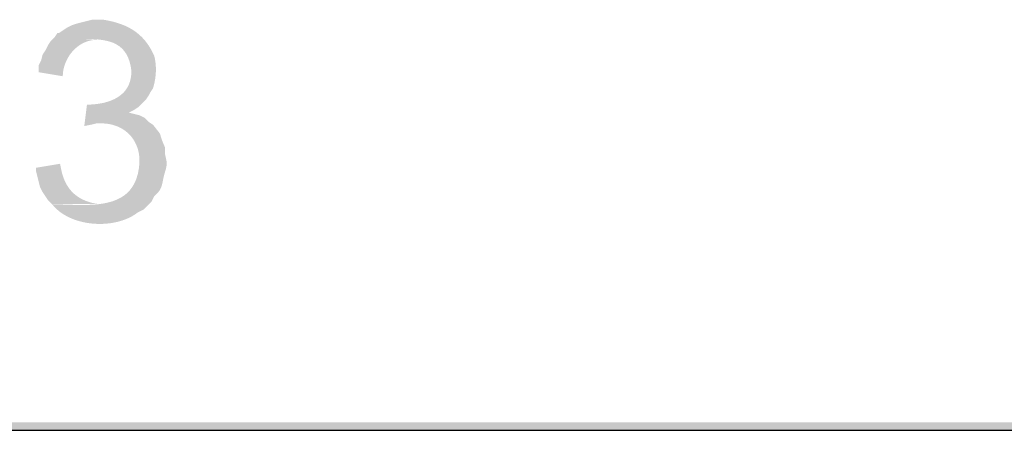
# Model space of a CAD drawing. Header units: millimetres. Extents: x 7 to 3083, y -677 to 294.
# Tile 109 of 256: x 763 to 778, y 3 to 10. Entities that reach past the tile are written whole.
import ezdxf

# ---------------------------------------------------------------- set-up
doc = ezdxf.new("R2010")
doc.units = ezdxf.units.MM
for name, color, linetype, lineweight in [('DGE_CONTORNOS', 7, 'Continuous', 0), ('DGE_DATOS', 7, 'Continuous', 0), ('DGE_RELLENO', 7, 'Continuous', 0)]:
    doc.layers.add(name, color=color, linetype=linetype, lineweight=lineweight)

# ---------------------------------------------------------------- blocks, each defined once
blk = doc.blocks.new('DGE_BT_003')
at = {"layer": 'DGE_RELLENO', "true_color": 0x000000}
for points in [[(123.8673, 9.6802), (123.7827, 9.6802), (123.5287, 9.6167), (123.4652, 9.5956), (123.3805, 9.5532), (123.2535, 9.4686), (123.2323, 9.4686), (123.19, 9.405), (123.2526, 9.3955), (123.3163, 9.3888), (123.3809, 9.3844), (123.446, 9.3817), (123.5114, 9.3803), (123.5767, 9.3795), (123.6416, 9.3789), (123.7059, 9.3779), (123.7692, 9.376), (123.8313, 9.3727), (123.8917, 9.3674), (123.9503, 9.3595), (124.0067, 9.3487), (124.0606, 9.3342), (124.1117, 9.3157), (124.1597, 9.2925), (124.2044, 9.2641), (124.2453, 9.23), (124.2823, 9.1897), (124.3149, 9.1426), (124.343, 9.0882), (124.3661, 9.026), (124.3841, 8.9554), (124.3965, 8.8759), (124.3952, 8.8297), (124.3908, 8.7861), (124.3833, 8.7449), (124.373, 8.7061), (124.36, 8.6697), (124.3443, 8.6355), (124.3262, 8.6036), (124.3056, 8.5739), (124.2829, 8.5463), (124.258, 8.5207), (124.2312, 8.4972), (124.2026, 8.4756), (124.1722, 8.4558), (124.1402, 8.4379), (124.1068, 8.4218), (124.072, 8.4074), (124.0361, 8.3946), (123.999, 8.3835), (123.9611, 8.3738), (123.9223, 8.3657), (123.8828, 8.359), (123.8427, 8.3536), (123.8023, 8.3495), (123.7615, 8.3467), (124.5023, 8.3044), (124.6293, 8.4314), (124.6717, 8.4949), (124.6928, 8.5372), (124.7352, 8.6007), (124.7414, 8.6209), (124.7471, 8.6413), (124.7525, 8.6619), (124.7574, 8.6827), (124.7619, 8.7037), (124.7659, 8.7248), (124.7695, 8.7461), (124.7726, 8.7675), (124.7753, 8.789), (124.7775, 8.8105), (124.7793, 8.8321), (124.7805, 8.8538), (124.7813, 8.8755), (124.7816, 8.8971), (124.7814, 8.9187), (124.7807, 8.9403), (124.7795, 8.9618), (124.7778, 8.9833), (124.7755, 9.0046), (124.7728, 9.0257), (124.7695, 9.0468), (124.7656, 9.0676), (124.7613, 9.0883), (124.7563, 9.1087), (124.7363, 9.1525), (124.7151, 9.1942), (124.6928, 9.2338), (124.6693, 9.2714), (124.6446, 9.3071), (124.6188, 9.3409), (124.5917, 9.3728), (124.5636, 9.4029), (124.5342, 9.4313), (124.5037, 9.458), (124.472, 9.483), (124.4391, 9.5064), (124.405, 9.5282), (124.3698, 9.5486), (124.3334, 9.5675), (124.2958, 9.585), (124.257, 9.6011), (124.217, 9.6159), (124.1758, 9.6295), (124.1334, 9.6419), (124.0899, 9.6531), (124.0451, 9.6632), (123.9992, 9.6722), (123.952, 9.6802)], [(123.19, 9.405), (123.1265, 9.3415), (123.0842, 9.2781), (123.0418, 9.1934), (122.9995, 9.1299), (122.9783, 9.0452), (122.936, 8.9606), (122.936, 8.8547), (123.317, 8.7912), (123.3187, 8.8278), (123.3227, 8.8643), (123.3291, 8.9004), (123.3377, 8.9361), (123.3485, 8.9713), (123.3614, 9.0057), (123.3763, 9.0394), (123.3932, 9.0721), (123.4119, 9.1038), (123.4325, 9.1342), (123.4547, 9.1633), (123.4787, 9.191), (123.5042, 9.2171), (123.5311, 9.2415), (123.5596, 9.264), (123.5893, 9.2846), (123.6204, 9.303), (123.6527, 9.3193), (123.686, 9.3331), (123.7205, 9.3445), (123.7559, 9.3533), (123.7922, 9.3594), (123.8294, 9.3625), (123.8673, 9.3627)], [(123.698, 8.3467), (123.6557, 8.0081), (123.7615, 8.0292), (123.8462, 8.0504), (123.9097, 8.0504), (124.6717, 8.0716), (124.6082, 8.1351), (124.5235, 8.1774), (124.3542, 8.2197), (124.4388, 8.262), (124.5023, 8.3044), (123.7615, 8.3467)], [(124.6717, 8.0716), (123.9097, 8.0504), (123.9554, 8.0495), (123.9998, 8.046), (124.0429, 8.04), (124.0845, 8.0315), (124.1247, 8.0205), (124.1633, 8.0072), (124.2003, 7.9916), (124.2356, 7.9738), (124.2692, 7.9538), (124.3011, 7.9317), (124.331, 7.9076), (124.3591, 7.8815), (124.3851, 7.8534), (124.4092, 7.8235), (124.4311, 7.7919), (124.4508, 7.7584), (124.4684, 7.7234), (124.4836, 7.6867), (124.4965, 7.6485), (124.507, 7.6088), (124.515, 7.5677), (124.5204, 7.5253), (124.5233, 7.4815), (124.5235, 7.4366), (124.5142, 7.343), (124.4982, 7.2584), (124.4757, 7.1823), (124.4472, 7.1142), (124.413, 7.0539), (124.3734, 7.0007), (124.3288, 6.9543), (124.2795, 6.9143), (124.226, 6.8802), (124.1685, 6.8515), (124.1075, 6.8279), (124.0431, 6.8088), (123.976, 6.794), (123.9062, 6.7828), (123.8344, 6.775), (123.7606, 6.77), (123.6855, 6.7674), (123.6091, 6.7668), (123.5321, 6.7677), (123.4546, 6.7698), (123.3771, 6.7725), (123.2998, 6.7755), (123.2232, 6.7782), (123.1477, 6.7804), (123.1857, 6.7361), (123.2278, 6.6953), (123.2736, 6.6578), (123.3228, 6.6237), (123.3751, 6.593), (123.43, 6.5657), (123.4874, 6.5418), (123.5468, 6.5213), (123.6079, 6.5042), (123.6704, 6.4904), (123.7339, 6.48), (123.7981, 6.4731), (123.8628, 6.4695), (123.9274, 6.4693), (123.9918, 6.4725), (124.0555, 6.479), (124.1182, 6.489), (124.1797, 6.5023), (124.2395, 6.519), (124.2974, 6.5392), (124.3529, 6.5626), (124.4058, 6.5895), (124.4557, 6.6198), (124.5023, 6.6534), (124.587, 6.6957), (124.714, 6.8227), (124.7563, 6.9074), (124.7737, 6.9217), (124.7894, 6.9359), (124.8035, 6.9501), (124.816, 6.9643), (124.8272, 6.9784), (124.8371, 6.9926), (124.8458, 7.0068), (124.8535, 7.0211), (124.8602, 7.0356), (124.8661, 7.0502), (124.8713, 7.065), (124.8759, 7.08), (124.88, 7.0953), (124.8838, 7.1108), (124.8873, 7.1267), (124.8906, 7.1429), (124.8939, 7.1594), (124.8973, 7.1764), (124.9009, 7.1938), (124.9048, 7.2117), (124.9091, 7.23), (124.9139, 7.2489), (124.9194, 7.2684), (124.9257, 7.2884), (124.9331, 7.3122), (124.9391, 7.3342), (124.9438, 7.3545), (124.9472, 7.3733), (124.9494, 7.3908), (124.9506, 7.407), (124.9509, 7.4222), (124.9504, 7.4365), (124.9493, 7.4501), (124.9475, 7.4631), (124.9453, 7.4756), (124.9427, 7.4879), (124.9399, 7.5), (124.937, 7.5122), (124.9341, 7.5245), (124.9312, 7.5372), (124.9286, 7.5504), (124.9263, 7.5642), (124.9245, 7.5788), (124.9231, 7.5944), (124.9225, 7.6111), (124.9226, 7.6291), (124.9236, 7.6484), (124.9257, 7.6694), (124.9105, 7.7048), (124.8977, 7.7357), (124.8871, 7.7624), (124.8784, 7.7852), (124.8714, 7.8046), (124.8659, 7.821), (124.8615, 7.8346), (124.8582, 7.846), (124.8555, 7.8555), (124.8533, 7.8634), (124.8513, 7.8702), (124.8493, 7.8763), (124.8471, 7.882), (124.8443, 7.8876), (124.8408, 7.8937), (124.8363, 7.9006), (124.8305, 7.9086), (124.8233, 7.9181), (124.8144, 7.9296), (124.8034, 7.9434), (124.7903, 7.9598), (124.7747, 7.9794), (124.7564, 8.0024), (124.7352, 8.0292)], [(123.2747, 7.4154), (122.8937, 7.3519), (122.8937, 7.3095), (122.9148, 7.2249), (122.936, 7.1402), (122.9572, 7.0556), (122.9995, 6.9709), (123.0842, 6.8439), (123.1477, 6.7804), (123.8885, 6.7804), (123.849, 6.7861), (123.8107, 6.7933), (123.7737, 6.8017), (123.7379, 6.8116), (123.7033, 6.8229), (123.67, 6.8355), (123.638, 6.8496), (123.6073, 6.8651), (123.5778, 6.8819), (123.5497, 6.9002), (123.5229, 6.92), (123.4973, 6.9411), (123.4731, 6.9637), (123.4502, 6.9878), (123.4286, 7.0133), (123.4084, 7.0403), (123.3895, 7.0687), (123.372, 7.0986), (123.3559, 7.13), (123.3411, 7.1629), (123.3277, 7.1973), (123.3157, 7.2332), (123.305, 7.2706), (123.2958, 7.3095)], [(201.9935, 3.2244), (201.8665, 3.3514), (23.622, 3.2244)], [(201.8665, 3.3514), (23.622, 3.2244), (23.749, 3.3514)]]:
    blk.add_hatch(color=7, dxfattribs=at).paths.add_polyline_path(points, flags=0)
at = {"layer": 'DGE_CONTORNOS', "lineweight": 25}
blk.add_lwpolyline([(7.8952, 3.2244), (201.9935, 3.2244)], dxfattribs=at)
at = {"layer": 'DGE_DATOS', "flags": 1}
for tag, p in [('NORMA', (12, -5)), ('LAMINA', (12, -8)), ('PAGINA_PDF', (12, -11))]:
    blk.add_attdef(tag, p, '', height=1.5, dxfattribs=at)

msp = doc.modelspace()

# ---------------------------------------------------------------- block references
msp.add_blockref('DGE_BT_003', (640, 0))

doc.saveas('drawing.dxf')
